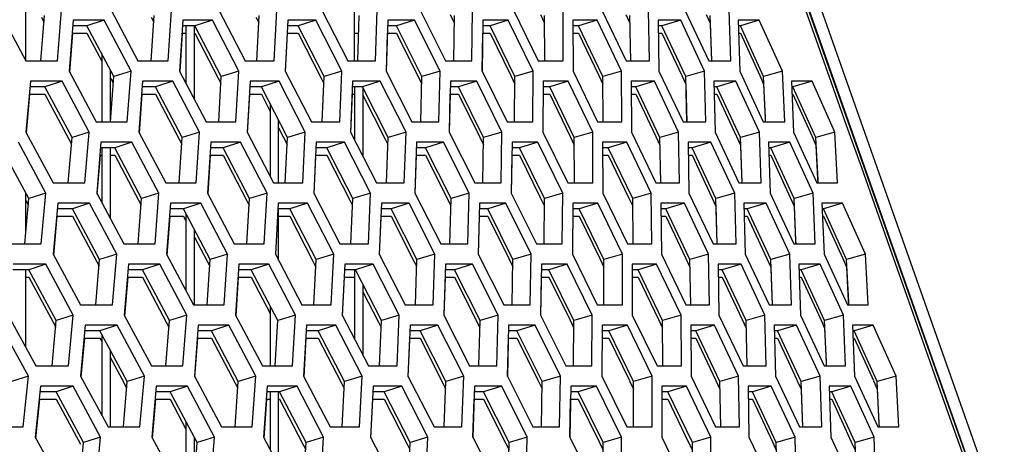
# Model space of a CAD drawing. Header units: millimetres. Extents: x 0 to 420, y 0 to 297.
# Tile 97 of 256: x 155.4 to 160.07, y 89.86 to 91.87. Entities that reach past the tile are written whole.
import ezdxf

# ---------------------------------------------------------------- set-up
doc = ezdxf.new("R2010")
doc.units = ezdxf.units.MM
doc.header["$LTSCALE"] = 23.1
doc.layers.get('0').update_dxf_attribs({"linetype": 'CONTINUOUS'})

msp = doc.modelspace()

# ---------------------------------------------------------------- linework, layer by layer
at = {"color": 7, "linetype": 'Continuous'}
for p, q in [((161.6814, 84.9046), (157.0934, 97.8856)), ((155.4252, 91.6768), (155.4252, 92.0583)), ((156.9852, 91.6768), (156.9852, 91.9365)), ((155.496, 91.6768), (155.5135, 91.8924)), ((155.4986, 91.8845), (155.511, 91.8613)), ((155.797, 91.87), (155.715, 91.8441)), ((156.0194, 91.8847), (156.032, 91.8605)), ((156.0201, 91.6768), (156.0341, 91.8924)), ((156.311, 91.87), (156.2277, 91.8441)), ((156.5176, 91.8849), (156.5306, 91.8596)), ((156.5218, 91.6768), (156.5322, 91.8924)), ((156.8023, 91.87), (156.7178, 91.8441)), ((157.0007, 91.6768), (157.0074, 91.8924)), ((157.2706, 91.87), (157.1849, 91.8441)), ((157.4397, 91.8968), (157.459, 91.8575)), ((157.4563, 91.6768), (157.4595, 91.8924)), ((157.7155, 91.87), (157.6287, 91.8441)), ((157.8687, 91.8968), (157.8881, 91.8566)), ((157.8886, 91.6768), (157.8881, 91.8924)), ((158.1368, 91.87), (158.0488, 91.8441)), ((158.2739, 91.8968), (158.2929, 91.8566)), ((158.297, 91.6768), (158.2929, 91.8924)), ((158.5341, 91.87), (158.4451, 91.8441)), ((158.6551, 91.8968), (158.6737, 91.8566)), ((158.6813, 91.6773), (158.6737, 91.8924)), ((158.6737, 91.8566), (158.6801, 91.6773)), ((158.9072, 91.87), (158.8172, 91.8441)), ((155.6453, 91.8083), (155.715, 91.8083)), ((155.715, 91.8441), (155.6481, 91.8441)), ((155.8426, 91.6026), (155.715, 91.8441)), ((155.715, 91.8083), (155.7852, 91.6754)), ((156.1665, 91.8083), (156.1852, 91.8083)), ((156.2277, 91.8441), (156.1688, 91.8441)), ((156.1852, 91.8441), (156.1852, 91.5707)), ((156.2252, 91.4944), (156.2252, 91.8441)), ((156.353, 91.6026), (156.2277, 91.8441)), ((156.2277, 91.8083), (156.3384, 91.595)), ((156.6652, 91.8083), (156.7178, 91.8083)), ((156.7178, 91.8441), (156.6669, 91.8441)), ((156.8408, 91.6026), (156.7178, 91.8441)), ((156.7178, 91.8083), (156.8263, 91.5953)), ((157.141, 91.8083), (157.1849, 91.8083)), ((157.1849, 91.8441), (157.1421, 91.8441)), ((157.3054, 91.6026), (157.1849, 91.8441)), ((157.1849, 91.8083), (157.2911, 91.5955)), ((157.5935, 91.8083), (157.6287, 91.8083)), ((157.6287, 91.8441), (157.594, 91.8441)), ((157.7467, 91.6026), (157.6287, 91.8441)), ((157.6287, 91.8083), (157.7271, 91.607)), ((158.0488, 91.8441), (158.0223, 91.8441)), ((158.0224, 91.8083), (158.0488, 91.8083)), ((158.1644, 91.6026), (158.0488, 91.8441)), ((158.0488, 91.8083), (158.1451, 91.607)), ((158.4451, 91.8441), (158.4267, 91.8441)), ((158.4274, 91.8083), (158.4451, 91.8083)), ((158.558, 91.6026), (158.4451, 91.8441)), ((158.4451, 91.8083), (158.5392, 91.607)), ((158.8172, 91.8441), (158.807, 91.8441)), ((158.8083, 91.8083), (158.8172, 91.8083)), ((158.9274, 91.6026), (158.8172, 91.8441)), ((158.8172, 91.8083), (158.909, 91.607)), ((157.0048, 91.8066), (156.9852, 91.8066)), ((155.7852, 91.7112), (155.7852, 91.387)), ((155.8252, 91.6355), (155.8252, 91.387)), ((155.9247, 91.6285), (155.8426, 91.6026)), ((156.4364, 91.6285), (156.353, 91.6026)), ((156.9254, 91.6285), (156.8408, 91.6026)), ((157.3913, 91.6285), (157.3054, 91.6026)), ((157.8338, 91.6285), (157.7467, 91.6026)), ((158.2525, 91.6285), (158.1644, 91.6026)), ((158.6471, 91.6285), (158.558, 91.6026)), ((159.0174, 91.6285), (158.9274, 91.6026)), ((155.5969, 91.5802), (155.5156, 91.5543)), ((155.8267, 91.387), (155.8426, 91.6026)), ((155.8278, 91.5948), (155.8403, 91.5711)), ((156.1232, 91.5802), (156.0406, 91.5543)), ((156.3384, 91.595), (156.3512, 91.5703)), ((156.3407, 91.387), (156.353, 91.6026)), ((156.6269, 91.5802), (156.543, 91.5543)), ((156.8263, 91.5953), (156.8394, 91.5694)), ((156.8321, 91.387), (156.8408, 91.6026)), ((157.1078, 91.5802), (157.0226, 91.5543)), ((157.2911, 91.5955), (157.3047, 91.5683)), ((157.3004, 91.387), (157.3054, 91.6026)), ((157.5654, 91.5802), (157.4791, 91.5543)), ((157.7271, 91.607), (157.7467, 91.5668)), ((157.7453, 91.387), (157.7467, 91.6026)), ((157.9994, 91.5802), (157.912, 91.5543)), ((158.1451, 91.607), (158.1644, 91.5668)), ((158.1665, 91.387), (158.1644, 91.6026)), ((158.4096, 91.5802), (158.3211, 91.5543)), ((158.5392, 91.607), (158.558, 91.5668)), ((158.5637, 91.387), (158.558, 91.6026)), ((158.7957, 91.5802), (158.7062, 91.5543)), ((158.909, 91.607), (158.9274, 91.5668)), ((158.9361, 91.4014), (158.9274, 91.6026)), ((159.1573, 91.5802), (159.0668, 91.5543)), ((155.5156, 91.5543), (155.4444, 91.5543)), ((155.6444, 91.3129), (155.5156, 91.5543)), ((156.0406, 91.5543), (155.9773, 91.5543)), ((156.1672, 91.3129), (156.0406, 91.5543)), ((156.543, 91.5543), (156.4878, 91.5543)), ((156.6673, 91.3129), (156.543, 91.5543)), ((157.0226, 91.5543), (156.9755, 91.5543)), ((156.9852, 91.5543), (156.9852, 91.3028)), ((157.1446, 91.3129), (157.0226, 91.5543)), ((157.0252, 91.5492), (157.0252, 91.2245)), ((157.4791, 91.5543), (157.4401, 91.5543)), ((157.5985, 91.3129), (157.4791, 91.5543)), ((157.912, 91.5543), (157.8811, 91.5543)), ((158.0289, 91.3129), (157.912, 91.5543)), ((158.3211, 91.5543), (158.2984, 91.5543)), ((158.4354, 91.3129), (158.3211, 91.5543)), ((158.558, 91.5668), (158.5628, 91.387)), ((158.7062, 91.5543), (158.6916, 91.5543)), ((158.8178, 91.3129), (158.7062, 91.5543)), ((158.9274, 91.5668), (158.9344, 91.4058)), ((159.0668, 91.5543), (159.0604, 91.5543)), ((159.1756, 91.3129), (159.0668, 91.5543)), ((155.4412, 91.5185), (155.5156, 91.5185)), ((155.5156, 91.5185), (155.6295, 91.3049)), ((155.9748, 91.5185), (156.0406, 91.5185)), ((156.0406, 91.5185), (156.1524, 91.3051)), ((156.4858, 91.5185), (156.543, 91.5185)), ((156.543, 91.5185), (156.5852, 91.4365)), ((156.9741, 91.5185), (156.9852, 91.5185)), ((157.0252, 91.5133), (157.1302, 91.3056)), ((157.4393, 91.5185), (157.4791, 91.5185)), ((157.4791, 91.5185), (157.5787, 91.3173)), ((157.8809, 91.5185), (157.912, 91.5185)), ((157.912, 91.5185), (158.0095, 91.3173)), ((158.2988, 91.5185), (158.3211, 91.5185)), ((158.3211, 91.5185), (158.4164, 91.3173)), ((158.6926, 91.5185), (158.7062, 91.5185)), ((158.7062, 91.5185), (158.7992, 91.3173)), ((159.0621, 91.5185), (159.0668, 91.5185)), ((159.0668, 91.5185), (159.1575, 91.3173)), ((156.5852, 91.4724), (156.5852, 91.1279)), ((156.6252, 91.0973), (156.6252, 91.3947)), ((158.9344, 91.4058), (158.9352, 91.3874)), ((158.9344, 91.4058), (158.9352, 91.3874)), ((158.9367, 91.3875), (158.9361, 91.4014)), ((158.9367, 91.3875), (158.9361, 91.4014)), ((156.6252, 91.3588), (156.6657, 91.2801)), ((155.6266, 91.0973), (155.6444, 91.3129)), ((155.6295, 91.3049), (155.6419, 91.2818)), ((155.7258, 91.3387), (155.6444, 91.3129)), ((156.1524, 91.3051), (156.1651, 91.281)), ((156.153, 91.0973), (156.1672, 91.3129)), ((156.2499, 91.3387), (156.1672, 91.3129)), ((156.6567, 91.0973), (156.6673, 91.3129)), ((156.7514, 91.3387), (156.6673, 91.3129)), ((157.1302, 91.3056), (157.1435, 91.2791)), ((157.1376, 91.0973), (157.1446, 91.3129)), ((157.2299, 91.3387), (157.1446, 91.3129)), ((157.5787, 91.3173), (157.598, 91.2781)), ((157.5951, 91.0973), (157.5985, 91.3129)), ((157.685, 91.3387), (157.5985, 91.3129)), ((158.0095, 91.3173), (158.0289, 91.277)), ((158.1165, 91.3387), (158.0289, 91.3129)), ((158.0291, 91.0973), (158.0289, 91.3129)), ((158.4164, 91.3173), (158.4354, 91.277)), ((158.5241, 91.3387), (158.4354, 91.3129)), ((158.4393, 91.0973), (158.4354, 91.3129)), ((158.7992, 91.3173), (158.8178, 91.277)), ((158.9074, 91.3387), (158.8178, 91.3129)), ((158.8252, 91.0978), (158.8178, 91.3129)), ((159.1575, 91.3173), (159.1756, 91.277)), ((159.2662, 91.3387), (159.1756, 91.3129)), ((159.186, 91.1116), (159.1756, 91.3129)), ((155.4396, 91.0231), (155.3096, 91.2646)), ((155.8467, 91.2646), (155.7792, 91.2646)), ((155.7852, 91.2646), (155.7852, 91.0045)), ((155.8252, 91.2646), (155.8252, 90.9297)), ((155.9287, 91.2904), (155.8467, 91.2646)), ((155.9746, 91.0231), (155.8467, 91.2646)), ((156.3615, 91.2646), (156.302, 91.2646)), ((156.4448, 91.2904), (156.3615, 91.2646)), ((156.4871, 91.0231), (156.3615, 91.2646)), ((156.8536, 91.2646), (156.8022, 91.2646)), ((156.9382, 91.2904), (156.8536, 91.2646)), ((156.9769, 91.0231), (156.8536, 91.2646)), ((157.3227, 91.2646), (157.2793, 91.2646)), ((157.4084, 91.2904), (157.3227, 91.2646)), ((157.4435, 91.0231), (157.3227, 91.2646)), ((157.7683, 91.2646), (157.7331, 91.2646)), ((157.8552, 91.2904), (157.7683, 91.2646)), ((157.8867, 91.0231), (157.7683, 91.2646)), ((158.1903, 91.2646), (158.1632, 91.2646)), ((158.2783, 91.2904), (158.1903, 91.2646)), ((158.306, 91.0231), (158.1903, 91.2646)), ((158.5882, 91.2646), (158.5693, 91.2646)), ((158.6772, 91.2904), (158.5882, 91.2646)), ((158.7013, 91.0231), (158.5882, 91.2646)), ((158.8178, 91.277), (158.824, 91.0977)), ((158.9619, 91.2646), (158.9512, 91.2646)), ((159.0518, 91.2904), (158.9619, 91.2646)), ((159.0722, 91.0231), (158.9619, 91.2646)), ((159.1756, 91.277), (159.1839, 91.116)), ((155.7763, 91.2287), (155.7852, 91.2287)), ((155.8252, 91.2287), (155.8467, 91.2287)), ((155.8467, 91.2287), (155.9598, 91.0152)), ((156.2997, 91.2287), (156.3615, 91.2287)), ((156.3615, 91.2287), (156.4725, 91.0155)), ((156.8005, 91.2287), (156.8536, 91.2287)), ((156.8536, 91.2287), (156.9624, 91.0157)), ((157.2782, 91.2287), (157.3227, 91.2287)), ((157.3227, 91.2287), (157.4292, 91.0159)), ((157.7326, 91.2287), (157.7683, 91.2287)), ((157.7683, 91.2287), (157.867, 91.0275)), ((158.1633, 91.2287), (158.1903, 91.2287)), ((158.1903, 91.2287), (158.2868, 91.0275)), ((158.57, 91.2287), (158.5882, 91.2287)), ((158.5882, 91.2287), (158.6825, 91.0275)), ((158.9525, 91.2287), (158.9619, 91.2287)), ((158.9619, 91.2287), (159.0538, 91.0275)), ((159.1839, 91.116), (159.1849, 91.0975)), ((159.1839, 91.116), (159.1849, 91.0975)), ((159.1867, 91.0976), (159.186, 91.1116)), ((155.4199, 90.8075), (155.4396, 91.0231)), ((155.4252, 90.8656), (155.4252, 91.0497)), ((155.4252, 91.0139), (155.4368, 90.9924)), ((155.5203, 91.049), (155.4396, 91.0231)), ((155.9585, 90.8075), (155.9746, 91.0231)), ((155.9598, 91.0152), (155.9723, 90.9916)), ((156.0567, 91.049), (155.9746, 91.0231)), ((156.4725, 91.0155), (156.4853, 90.9908)), ((156.4746, 90.8075), (156.4871, 91.0231)), ((156.5706, 91.049), (156.4871, 91.0231)), ((156.9624, 91.0157), (156.9756, 90.9899)), ((156.968, 90.8075), (156.9769, 91.0231)), ((157.0616, 91.049), (156.9769, 91.0231)), ((157.4292, 91.0159), (157.4427, 90.9889)), ((157.4382, 90.8075), (157.4435, 91.0231)), ((157.5294, 91.049), (157.4435, 91.0231)), ((157.867, 91.0275), (157.8867, 90.9872)), ((157.885, 90.8075), (157.8867, 91.0231)), ((157.9737, 91.049), (157.8867, 91.0231)), ((158.2868, 91.0275), (158.306, 90.9872)), ((158.3941, 91.049), (158.306, 91.0231)), ((158.3079, 90.8075), (158.306, 91.0231)), ((158.6825, 91.0275), (158.7013, 90.9872)), ((158.7904, 91.049), (158.7013, 91.0231)), ((158.7068, 90.8075), (158.7013, 91.0231)), ((159.0538, 91.0275), (159.0722, 90.9872)), ((159.1623, 91.049), (159.0722, 91.0231)), ((159.0807, 90.8218), (159.0722, 91.0231)), ((155.6462, 90.9748), (155.5744, 90.9748)), ((155.7275, 91.0007), (155.6462, 90.9748)), ((155.7753, 90.7333), (155.6462, 90.9748)), ((156.1733, 90.9748), (156.1095, 90.9748)), ((156.2559, 91.0007), (156.1733, 90.9748)), ((156.3002, 90.7333), (156.1733, 90.9748)), ((156.6779, 90.9748), (156.6221, 90.9748)), ((156.6252, 90.7293), (156.6252, 90.9748)), ((156.7618, 91.0007), (156.6779, 90.9748)), ((156.8025, 90.7333), (156.6779, 90.9748)), ((157.1595, 90.9748), (157.1118, 90.9748)), ((157.2446, 91.0007), (157.1595, 90.9748)), ((157.2817, 90.7333), (157.1595, 90.9748)), ((157.6178, 90.9748), (157.5783, 90.9748)), ((157.7042, 91.0007), (157.6178, 90.9748)), ((157.7376, 90.7333), (157.6178, 90.9748)), ((158.0526, 90.9748), (158.0212, 90.9748)), ((158.14, 91.0007), (158.0526, 90.9748)), ((158.1697, 90.7333), (158.0526, 90.9748)), ((158.4634, 90.9748), (158.4402, 90.9748)), ((158.5519, 91.0007), (158.4634, 90.9748)), ((158.5779, 90.7333), (158.4634, 90.9748)), ((158.7013, 90.9872), (158.7059, 90.8075)), ((158.85, 90.9748), (158.835, 90.9748)), ((158.9395, 91.0007), (158.85, 90.9748)), ((158.9618, 90.7333), (158.85, 90.9748)), ((159.0722, 90.9872), (159.0791, 90.8262)), ((159.2122, 90.9748), (159.2054, 90.9748)), ((159.3026, 91.0007), (159.2122, 90.9748)), ((159.3212, 90.7333), (159.2122, 90.9748)), ((155.5711, 90.9389), (155.6462, 90.9389)), ((155.6462, 90.9389), (155.7604, 90.7253)), ((156.1069, 90.9389), (156.1733, 90.9389)), ((156.1733, 90.9389), (156.1852, 90.9163)), ((156.1852, 90.9522), (156.1852, 90.5862)), ((156.6252, 90.9389), (156.6779, 90.9389)), ((156.6779, 90.9389), (156.7879, 90.7258)), ((157.1104, 90.9389), (157.1595, 90.9389)), ((157.1595, 90.9389), (157.2673, 90.726)), ((157.5774, 90.9389), (157.6178, 90.9389)), ((157.6178, 90.9389), (157.7176, 90.7377)), ((158.0209, 90.9389), (158.0526, 90.9389)), ((158.0526, 90.9389), (158.1502, 90.7377)), ((158.4406, 90.9389), (158.4634, 90.9389)), ((158.4634, 90.9389), (158.5589, 90.7377)), ((158.836, 90.9389), (158.85, 90.9389)), ((158.85, 90.9389), (158.9432, 90.7377)), ((159.207, 90.9389), (159.2122, 90.9389)), ((159.2122, 90.9389), (159.3031, 90.7377)), ((156.2252, 90.5177), (156.2252, 90.8761)), ((156.2252, 90.8402), (156.2855, 90.7256)), ((159.0791, 90.8262), (159.0798, 90.8079)), ((159.0791, 90.8262), (159.0798, 90.8079)), ((159.0813, 90.8079), (159.0807, 90.8218)), ((159.0813, 90.8079), (159.0808, 90.8218)), ((155.7573, 90.5177), (155.7753, 90.7333)), ((155.8567, 90.7592), (155.7753, 90.7333)), ((156.2858, 90.5177), (156.3002, 90.7333)), ((156.383, 90.7592), (156.3002, 90.7333)), ((156.7916, 90.5177), (156.8025, 90.7333)), ((156.8865, 90.7592), (156.8025, 90.7333)), ((157.2745, 90.5177), (157.2817, 90.7333)), ((157.367, 90.7592), (157.2817, 90.7333)), ((157.7176, 90.7377), (157.737, 90.6986)), ((157.7339, 90.5177), (157.7376, 90.7333)), ((157.824, 90.7592), (157.7376, 90.7333)), ((158.1502, 90.7377), (158.1697, 90.6975)), ((158.2573, 90.7592), (158.1697, 90.7333)), ((158.1697, 90.5177), (158.1697, 90.7333)), ((158.5589, 90.7377), (158.5779, 90.6975)), ((158.6666, 90.7592), (158.5779, 90.7333)), ((158.5816, 90.5177), (158.5779, 90.7333)), ((158.9432, 90.7377), (158.9618, 90.6975)), ((159.0515, 90.7592), (158.9618, 90.7333)), ((158.9691, 90.5182), (158.9618, 90.7333)), ((159.3031, 90.7377), (159.3212, 90.6975)), ((159.4118, 90.7592), (159.3212, 90.7333)), ((159.3314, 90.5321), (159.3212, 90.7333)), ((155.5196, 90.7109), (155.439, 90.685)), ((155.7604, 90.7253), (155.7728, 90.7023)), ((156.0604, 90.7109), (155.9784, 90.685)), ((156.2855, 90.7256), (156.2981, 90.7015)), ((156.5786, 90.7109), (156.4954, 90.685)), ((156.7879, 90.7258), (156.8009, 90.7006)), ((157.0741, 90.7109), (156.9895, 90.685)), ((157.2673, 90.726), (157.2806, 90.6996)), ((157.5462, 90.7109), (157.4605, 90.685)), ((157.9949, 90.7109), (157.908, 90.685)), ((158.4197, 90.7109), (158.3317, 90.685)), ((158.8203, 90.7109), (158.7313, 90.685)), ((158.9618, 90.6975), (158.9679, 90.5182)), ((159.1965, 90.7109), (159.1065, 90.685)), ((159.3212, 90.6975), (159.3294, 90.5365)), ((155.439, 90.685), (155.3629, 90.685)), ((155.4252, 90.3152), (155.4252, 90.685)), ((155.4252, 90.6492), (155.439, 90.6492)), ((155.5694, 90.4435), (155.439, 90.685)), ((155.439, 90.6492), (155.5544, 90.4354)), ((155.9073, 90.6492), (155.9784, 90.6492)), ((155.9784, 90.685), (155.9103, 90.685)), ((156.1066, 90.4435), (155.9784, 90.685)), ((155.9784, 90.6492), (156.0918, 90.4357)), ((156.4329, 90.6492), (156.4954, 90.6492)), ((156.4954, 90.685), (156.4353, 90.685)), ((156.6213, 90.4435), (156.4954, 90.685)), ((156.4954, 90.6492), (156.5852, 90.4769)), ((156.9357, 90.6492), (156.9852, 90.6492)), ((156.9895, 90.685), (156.9375, 90.685)), ((156.9852, 90.685), (156.9852, 90.3562)), ((157.1131, 90.4435), (156.9895, 90.685)), ((157.4154, 90.6492), (157.4605, 90.6492)), ((157.4605, 90.685), (157.4166, 90.685)), ((157.5816, 90.4435), (157.4605, 90.685)), ((157.4605, 90.6492), (157.5673, 90.4363)), ((157.8717, 90.6492), (157.908, 90.6492)), ((157.908, 90.685), (157.8723, 90.685)), ((158.0266, 90.4435), (157.908, 90.685)), ((157.908, 90.6492), (158.0069, 90.4479)), ((158.3317, 90.685), (158.3041, 90.685)), ((158.3042, 90.6492), (158.3317, 90.6492)), ((158.4477, 90.4435), (158.3317, 90.685)), ((158.3317, 90.6492), (158.4284, 90.4479)), ((158.7313, 90.685), (158.7119, 90.685)), ((158.7126, 90.6492), (158.7313, 90.6492)), ((158.8446, 90.4435), (158.7313, 90.685)), ((158.7313, 90.6492), (158.8257, 90.4479)), ((159.1065, 90.685), (159.0954, 90.685)), ((159.0966, 90.6492), (159.1065, 90.6492)), ((159.217, 90.4435), (159.1065, 90.685)), ((159.1065, 90.6492), (159.1986, 90.4479)), ((157.0252, 90.6152), (157.0252, 90.2788)), ((157.0252, 90.5794), (157.0986, 90.4361)), ((156.5852, 90.5127), (156.5852, 90.2279)), ((159.3294, 90.5365), (159.3303, 90.518)), ((159.3294, 90.5365), (159.3303, 90.518)), ((159.3321, 90.518), (159.3314, 90.5321)), ((155.6501, 90.4694), (155.5694, 90.4435)), ((156.1887, 90.4694), (156.1066, 90.4435)), ((156.7047, 90.4694), (156.6213, 90.4435)), ((157.1978, 90.4694), (157.1131, 90.4435)), ((157.6675, 90.4694), (157.5816, 90.4435)), ((158.1136, 90.4694), (158.0266, 90.4435)), ((158.5358, 90.4694), (158.4477, 90.4435)), ((158.9337, 90.4694), (158.8446, 90.4435)), ((159.3071, 90.4694), (159.217, 90.4435)), ((155.5494, 90.2279), (155.5694, 90.4435)), ((155.5544, 90.4354), (155.5666, 90.4129)), ((155.8581, 90.4211), (155.7768, 90.3952)), ((156.0902, 90.2279), (156.1066, 90.4435)), ((156.0918, 90.4357), (156.1042, 90.4121)), ((156.3887, 90.4211), (156.3061, 90.3952)), ((156.6085, 90.2279), (156.6213, 90.4435)), ((156.8967, 90.4211), (156.8128, 90.3952)), ((157.0985, 90.4361), (157.1117, 90.4104)), ((157.1039, 90.2279), (157.1131, 90.4435)), ((157.3815, 90.4211), (157.2964, 90.3952)), ((157.5673, 90.4363), (157.5808, 90.4094)), ((157.5761, 90.2279), (157.5816, 90.4435)), ((157.8429, 90.4211), (157.7566, 90.3952)), ((158.0069, 90.4479), (158.0266, 90.4077)), ((158.0247, 90.2279), (158.0266, 90.4435)), ((158.2806, 90.4211), (158.1931, 90.3952)), ((158.4284, 90.4479), (158.4477, 90.4077)), ((158.4494, 90.2279), (158.4477, 90.4435)), ((158.6942, 90.4211), (158.6057, 90.3952)), ((158.8257, 90.4479), (158.8446, 90.4077)), ((158.8499, 90.2279), (158.8446, 90.4435)), ((159.0834, 90.4211), (158.9939, 90.3952)), ((159.1986, 90.4479), (159.217, 90.4077)), ((159.2254, 90.2423), (159.217, 90.4435)), ((159.217, 90.4077), (159.2238, 90.2467)), ((159.448, 90.4211), (159.3576, 90.3952)), ((155.701, 90.3594), (155.7768, 90.3594)), ((155.7768, 90.3952), (155.7043, 90.3952)), ((155.9062, 90.1537), (155.7768, 90.3952)), ((155.7768, 90.3594), (155.7852, 90.3437)), ((155.7852, 90.3795), (155.7852, 89.9931)), ((156.239, 90.3594), (156.3061, 90.3594)), ((156.3061, 90.3952), (156.2417, 90.3952)), ((156.4333, 90.1537), (156.3061, 90.3952)), ((156.3061, 90.3594), (156.4185, 90.146)), ((156.7543, 90.3594), (156.8128, 90.3594)), ((156.8128, 90.3952), (156.7564, 90.3952)), ((156.9376, 90.1537), (156.8128, 90.3952)), ((156.8128, 90.3594), (156.923, 90.1462)), ((157.2466, 90.3594), (157.2964, 90.3594)), ((157.2964, 90.3952), (157.2481, 90.3952)), ((157.4188, 90.1537), (157.2964, 90.3952)), ((157.2964, 90.3594), (157.4044, 90.1464)), ((157.7156, 90.3594), (157.7566, 90.3594)), ((157.7566, 90.3952), (157.7165, 90.3952)), ((157.8766, 90.1537), (157.7566, 90.3952)), ((157.7566, 90.3594), (157.8566, 90.1582)), ((158.161, 90.3594), (158.1931, 90.3594)), ((158.1931, 90.3952), (158.1612, 90.3952)), ((158.3106, 90.1537), (158.1931, 90.3952)), ((158.1931, 90.3594), (158.291, 90.1582)), ((158.6057, 90.3952), (158.582, 90.3952)), ((158.5823, 90.3594), (158.6057, 90.3594)), ((158.7204, 90.1537), (158.6057, 90.3952)), ((158.6057, 90.3594), (158.7013, 90.1582)), ((158.9939, 90.3952), (158.9784, 90.3952)), ((158.9794, 90.3594), (158.9939, 90.3594)), ((159.1059, 90.1537), (158.9939, 90.3952)), ((158.9939, 90.3594), (159.0873, 90.1582)), ((159.3576, 90.3952), (159.3503, 90.3952)), ((159.3519, 90.3594), (159.3576, 90.3594)), ((159.4668, 90.1537), (159.3576, 90.3952)), ((159.3576, 90.3594), (159.4486, 90.1582)), ((155.8252, 90.3049), (155.8252, 89.9381)), ((155.8252, 90.2691), (155.8913, 90.1458)), ((159.2238, 90.2467), (159.2245, 90.2283)), ((159.2238, 90.2467), (159.2245, 90.2283)), ((159.226, 90.2284), (159.2254, 90.2423)), ((159.226, 90.2284), (159.2254, 90.2423)), ((155.4368, 90.1796), (155.3567, 90.1537)), ((155.9877, 90.1796), (155.9062, 90.1537)), ((156.5161, 90.1796), (156.4333, 90.1537)), ((157.0217, 90.1796), (156.9376, 90.1537)), ((157.5041, 90.1796), (157.4188, 90.1537)), ((157.9631, 90.1796), (157.8766, 90.1537)), ((158.3981, 90.1796), (158.3106, 90.1537)), ((158.8091, 90.1796), (158.7204, 90.1537)), ((159.1956, 90.1796), (159.1059, 90.1537)), ((159.5573, 90.1796), (159.4668, 90.1537)), ((155.6491, 90.1313), (155.5685, 90.1054)), ((155.8879, 89.9381), (155.9062, 90.1537)), ((155.8913, 90.1458), (155.9036, 90.1228)), ((156.1921, 90.1313), (156.1101, 90.1054)), ((156.4185, 90.146), (156.4312, 90.122)), ((156.4186, 89.9381), (156.4333, 90.1537)), ((156.7125, 90.1313), (156.6292, 90.1054)), ((156.923, 90.1462), (156.936, 90.1211)), ((156.9265, 89.9381), (156.9376, 90.1537)), ((157.2099, 90.1313), (157.1254, 90.1054)), ((157.4044, 90.1464), (157.4177, 90.1201)), ((157.4114, 89.9381), (157.4188, 90.1537)), ((157.6841, 90.1313), (157.5983, 90.1054)), ((157.8566, 90.1581), (157.876, 90.1191)), ((157.8727, 89.9381), (157.8766, 90.1537)), ((158.1346, 90.1313), (158.0477, 90.1054)), ((158.291, 90.1581), (158.3106, 90.1179)), ((158.3103, 89.9381), (158.3106, 90.1537)), ((158.5611, 90.1313), (158.4731, 90.1054)), ((158.7013, 90.1582), (158.7204, 90.1179)), ((158.7239, 89.9381), (158.7204, 90.1537)), ((158.9634, 90.1313), (158.8744, 90.1054)), ((159.0873, 90.1581), (159.1059, 90.1179)), ((159.113, 89.9386), (159.1059, 90.1537)), ((159.3411, 90.1313), (159.2512, 90.1054)), ((159.4486, 90.1581), (159.4668, 90.1179)), ((159.4768, 89.9525), (159.4668, 90.1537)), ((155.5685, 90.1054), (155.4917, 90.1054)), ((155.6992, 89.864), (155.5685, 90.1054)), ((156.1101, 90.1054), (156.0413, 90.1054)), ((156.2386, 89.864), (156.1101, 90.1054)), ((156.6292, 90.1054), (156.5685, 90.1054)), ((156.5852, 90.1054), (156.5852, 89.8303)), ((156.6252, 89.7545), (156.6252, 90.1054)), ((156.7554, 89.864), (156.6292, 90.1054)), ((157.1254, 90.1054), (157.0728, 90.1054)), ((157.2492, 89.864), (157.1254, 90.1054)), ((157.5983, 90.1054), (157.5539, 90.1054)), ((157.7197, 89.864), (157.5983, 90.1054)), ((158.0477, 90.1054), (158.0114, 90.1054)), ((158.1665, 89.864), (158.0477, 90.1054)), ((158.4731, 90.1054), (158.4451, 90.1054)), ((158.5894, 89.864), (158.4731, 90.1054)), ((158.8744, 90.1054), (158.8546, 90.1054)), ((158.9879, 89.864), (158.8744, 90.1054)), ((159.1059, 90.1179), (159.1118, 89.9386)), ((159.2512, 90.1054), (159.2396, 90.1054)), ((159.3619, 89.864), (159.2512, 90.1054)), ((159.4668, 90.1179), (159.4748, 89.9569)), ((155.4881, 90.0696), (155.5685, 90.0696)), ((155.5685, 90.0696), (155.6842, 89.8559)), ((156.0383, 90.0696), (156.1101, 90.0696)), ((156.1101, 90.0696), (156.1852, 89.9285)), ((156.5661, 90.0696), (156.5852, 90.0696)), ((156.6252, 90.0696), (156.6292, 90.0696)), ((156.6292, 90.0696), (156.7407, 89.8563)), ((157.071, 90.0696), (157.1254, 90.0696)), ((157.1254, 90.0696), (157.2347, 89.8565)), ((157.5527, 90.0696), (157.5983, 90.0696)), ((157.5983, 90.0696), (157.7053, 89.8568)), ((158.0108, 90.0696), (158.0477, 90.0696)), ((158.0477, 90.0696), (158.1467, 89.8684)), ((158.4451, 90.0696), (158.4731, 90.0696)), ((158.4731, 90.0696), (158.57, 89.8684)), ((158.8552, 90.0696), (158.8744, 90.0696)), ((158.8744, 90.0696), (158.969, 89.8684)), ((159.2408, 90.0696), (159.2512, 90.0696)), ((159.2512, 90.0696), (159.3435, 89.8684)), ((156.1852, 89.9643), (156.1852, 89.6484)), ((159.4748, 89.9569), (159.4757, 89.9384)), ((159.4748, 89.9569), (159.4757, 89.9384)), ((159.4775, 89.9385), (159.4768, 89.9525)), ((155.6789, 89.6484), (155.6992, 89.864)), ((155.7799, 89.8898), (155.6992, 89.864)), ((156.2219, 89.6484), (156.2386, 89.864)), ((156.2252, 89.6906), (156.2252, 89.8891)), ((156.3207, 89.8898), (156.2386, 89.864)), ((156.7407, 89.8563), (156.7535, 89.8318)), ((156.7424, 89.6484), (156.7554, 89.864)), ((156.8388, 89.8898), (156.7554, 89.864)), ((157.2347, 89.8565), (157.2478, 89.8309)), ((157.2398, 89.6484), (157.2492, 89.864)), ((157.3339, 89.8898), (157.2492, 89.864)), ((157.7053, 89.8567), (157.7188, 89.8299)), ((157.7139, 89.6484), (157.7197, 89.864)), ((157.8056, 89.8898), (157.7197, 89.864)), ((158.1467, 89.8684), (158.1665, 89.8281)), ((158.1644, 89.6484), (158.1665, 89.864)), ((158.2536, 89.8898), (158.1665, 89.864)), ((158.57, 89.8684), (158.5894, 89.8281)), ((158.6775, 89.8898), (158.5894, 89.864)), ((158.5909, 89.6484), (158.5894, 89.864)), ((158.969, 89.8684), (158.9879, 89.8281)), ((159.077, 89.8898), (158.9879, 89.864)), ((158.993, 89.6484), (158.9879, 89.864)), ((159.3435, 89.8684), (159.3619, 89.8281)), ((159.452, 89.8898), (159.3619, 89.864)), ((159.3701, 89.6627), (159.3619, 89.864))]:
    msp.add_line(p, q, dxfattribs=at)
at = {"color": 3, "linetype": 'Continuous'}
for p, q in [((161.6213, 84.9093), (157.0485, 97.8473)), ((161.1074, 86.3566), (158.0854, 94.9066)), ((155.2954, 91.9183), (155.425, 91.6768)), ((155.5751, 91.6768), (155.5949, 91.9183)), ((155.8297, 91.9183), (155.9572, 91.6768)), ((156.101, 91.6768), (156.1169, 91.9183)), ((156.3416, 91.9183), (156.4669, 91.6768)), ((156.6044, 91.6768), (156.6162, 91.9183)), ((156.8309, 91.9183), (156.9538, 91.6768)), ((157.085, 91.6768), (157.0927, 91.9183)), ((157.2971, 91.9183), (157.4176, 91.6768)), ((157.5423, 91.6768), (157.546, 91.9183)), ((157.7399, 91.9183), (157.8579, 91.6768)), ((157.976, 91.6768), (157.9757, 91.9183)), ((158.159, 91.9183), (158.2745, 91.6768)), ((158.3859, 91.6768), (158.3816, 91.9183)), ((158.5542, 91.9183), (158.667, 91.6768)), ((158.7717, 91.6768), (158.7633, 91.9183)), ((155.6502, 91.87), (155.6307, 91.6285)), ((155.797, 91.87), (155.6502, 91.87)), ((155.9247, 91.6285), (155.797, 91.87)), ((156.1704, 91.87), (156.1549, 91.6285)), ((156.311, 91.87), (156.1704, 91.87)), ((156.4364, 91.6285), (156.311, 91.87)), ((156.6681, 91.87), (156.6566, 91.6285)), ((156.8023, 91.87), (156.6681, 91.87)), ((156.9254, 91.6285), (156.8023, 91.87)), ((157.1428, 91.87), (157.1354, 91.6285)), ((157.2706, 91.87), (157.1428, 91.87)), ((157.3913, 91.6285), (157.2706, 91.87)), ((157.5943, 91.87), (157.5909, 91.6285)), ((157.7155, 91.87), (157.5943, 91.87)), ((157.8338, 91.6285), (157.7155, 91.87)), ((158.1368, 91.87), (158.0222, 91.87)), ((158.0222, 91.87), (158.0228, 91.6285)), ((158.2525, 91.6285), (158.1368, 91.87)), ((158.5341, 91.87), (158.4262, 91.87)), ((158.4262, 91.87), (158.4309, 91.6285)), ((158.6471, 91.6285), (158.5341, 91.87)), ((158.9072, 91.87), (158.806, 91.87)), ((158.806, 91.87), (158.8147, 91.6285)), ((159.0174, 91.6285), (158.9072, 91.87)), ((155.6332, 91.6237), (155.6481, 91.8083)), ((156.157, 91.6245), (156.1688, 91.8083)), ((156.6582, 91.6254), (156.6669, 91.8083)), ((157.1365, 91.6264), (157.1421, 91.8083)), ((157.5914, 91.6285), (157.594, 91.8083)), ((155.425, 91.6768), (155.5751, 91.6768)), ((155.9572, 91.6768), (156.101, 91.6768)), ((156.4669, 91.6768), (156.6044, 91.6768)), ((156.9538, 91.6768), (157.085, 91.6768)), ((157.4176, 91.6768), (157.5423, 91.6768)), ((157.8579, 91.6768), (157.976, 91.6768)), ((158.2745, 91.6768), (158.3859, 91.6768)), ((158.667, 91.6768), (158.7717, 91.6768)), ((155.6307, 91.6285), (155.7594, 91.387)), ((155.9067, 91.387), (155.9247, 91.6285)), ((156.1549, 91.6285), (156.2815, 91.387)), ((156.4225, 91.387), (156.4364, 91.6285)), ((156.6566, 91.6285), (156.7809, 91.387)), ((156.9155, 91.387), (156.9254, 91.6285)), ((157.1354, 91.6285), (157.2572, 91.387)), ((157.3854, 91.387), (157.3913, 91.6285)), ((157.5909, 91.6285), (157.7103, 91.387)), ((157.8319, 91.387), (157.8338, 91.6285)), ((158.0228, 91.6285), (158.1397, 91.387)), ((158.2547, 91.387), (158.2525, 91.6285)), ((158.4309, 91.6285), (158.5451, 91.387)), ((158.6534, 91.387), (158.6471, 91.6285)), ((158.8147, 91.6285), (158.9262, 91.387)), ((159.0277, 91.387), (159.0174, 91.6285)), ((155.4467, 91.5802), (155.425, 91.3387)), ((155.5969, 91.5802), (155.4467, 91.5802)), ((155.7258, 91.3387), (155.5969, 91.5802)), ((155.9792, 91.5802), (155.9615, 91.3387)), ((156.1232, 91.5802), (155.9792, 91.5802)), ((156.2499, 91.3387), (156.1232, 91.5802)), ((156.4893, 91.5802), (156.4756, 91.3387)), ((156.6269, 91.5802), (156.4893, 91.5802)), ((156.7514, 91.3387), (156.6269, 91.5802)), ((156.9765, 91.5802), (156.9669, 91.3387)), ((157.1078, 91.5802), (156.9765, 91.5802)), ((157.2299, 91.3387), (157.1078, 91.5802)), ((157.4406, 91.5802), (157.4351, 91.3387)), ((157.5654, 91.5802), (157.4406, 91.5802)), ((157.685, 91.3387), (157.5654, 91.5802)), ((157.8812, 91.5802), (157.8797, 91.3387)), ((157.9994, 91.5802), (157.8812, 91.5802)), ((158.1165, 91.3387), (157.9994, 91.5802)), ((158.4096, 91.5802), (158.2981, 91.5802)), ((158.2981, 91.5802), (158.3006, 91.3387)), ((158.5241, 91.3387), (158.4096, 91.5802)), ((158.7957, 91.5802), (158.6909, 91.5802)), ((158.6909, 91.5802), (158.6974, 91.3387)), ((158.9074, 91.3387), (158.7957, 91.5802)), ((159.1573, 91.5802), (159.0593, 91.5802)), ((159.0593, 91.5802), (159.0699, 91.3387)), ((159.2662, 91.3387), (159.1573, 91.5802)), ((155.4278, 91.3336), (155.4444, 91.5185)), ((155.9639, 91.3343), (155.9773, 91.5185)), ((156.4775, 91.3352), (156.4878, 91.5185)), ((156.9683, 91.3361), (156.9755, 91.5185)), ((157.4359, 91.3371), (157.4401, 91.5185)), ((155.7594, 91.387), (155.9067, 91.387)), ((156.2815, 91.387), (156.4225, 91.387)), ((156.7809, 91.387), (156.9155, 91.387)), ((157.2572, 91.387), (157.3854, 91.387)), ((157.7103, 91.387), (157.8319, 91.387)), ((158.1397, 91.387), (158.2547, 91.387)), ((158.5451, 91.387), (158.6534, 91.387)), ((158.9262, 91.387), (159.0277, 91.387)), ((155.425, 91.3387), (155.555, 91.0973)), ((155.7057, 91.0973), (155.7258, 91.3387)), ((155.9615, 91.3387), (156.0894, 91.0973)), ((156.2338, 91.0973), (156.2499, 91.3387)), ((156.4756, 91.3387), (156.6012, 91.0973)), ((156.7393, 91.0973), (156.7514, 91.3387)), ((156.9669, 91.3387), (157.0901, 91.0973)), ((157.2218, 91.0973), (157.2299, 91.3387)), ((157.4351, 91.3387), (157.5558, 91.0973)), ((157.681, 91.0973), (157.685, 91.3387)), ((157.8797, 91.3387), (157.998, 91.0973)), ((158.1166, 91.0973), (158.1165, 91.3387)), ((158.3006, 91.3387), (158.4163, 91.0973)), ((158.5282, 91.0973), (158.5241, 91.3387)), ((158.6974, 91.3387), (158.8104, 91.0973)), ((158.9156, 91.0973), (158.9074, 91.3387)), ((159.0699, 91.3387), (159.1801, 91.0973)), ((159.2784, 91.0973), (159.2662, 91.3387)), ((155.5203, 91.049), (155.3901, 91.2904)), ((155.7813, 91.2904), (155.7615, 91.049)), ((155.9287, 91.2904), (155.7813, 91.2904)), ((156.0567, 91.049), (155.9287, 91.2904)), ((156.3037, 91.2904), (156.2879, 91.049)), ((156.4448, 91.2904), (156.3037, 91.2904)), ((156.5706, 91.049), (156.4448, 91.2904)), ((156.8034, 91.2904), (156.7917, 91.049)), ((156.9382, 91.2904), (156.8034, 91.2904)), ((157.0616, 91.049), (156.9382, 91.2904)), ((157.2801, 91.2904), (157.2724, 91.049)), ((157.4084, 91.2904), (157.2801, 91.2904)), ((157.5294, 91.049), (157.4084, 91.2904)), ((157.7335, 91.2904), (157.7298, 91.049)), ((157.8552, 91.2904), (157.7335, 91.2904)), ((157.9737, 91.049), (157.8552, 91.2904)), ((158.2783, 91.2904), (158.1631, 91.2904)), ((158.1631, 91.2904), (158.1635, 91.049)), ((158.3941, 91.049), (158.2783, 91.2904)), ((158.6772, 91.2904), (158.5688, 91.2904)), ((158.5688, 91.2904), (158.5733, 91.049)), ((158.7904, 91.049), (158.6772, 91.2904)), ((159.0518, 91.2904), (158.9502, 91.2904)), ((158.9502, 91.2904), (158.9587, 91.049)), ((159.1623, 91.049), (159.0518, 91.2904)), ((155.764, 91.0441), (155.7792, 91.2287)), ((156.29, 91.0449), (156.302, 91.2287)), ((156.7933, 91.0458), (156.8022, 91.2287)), ((157.2735, 91.0468), (157.2793, 91.2287)), ((157.7304, 91.0489), (157.7331, 91.2287)), ((155.555, 91.0973), (155.7057, 91.0973)), ((156.0894, 91.0973), (156.2338, 91.0973)), ((156.6012, 91.0973), (156.7393, 91.0973)), ((157.0901, 91.0973), (157.2218, 91.0973)), ((157.5558, 91.0973), (157.681, 91.0973)), ((157.998, 91.0973), (158.1166, 91.0973)), ((158.4163, 91.0973), (158.5282, 91.0973)), ((158.8104, 91.0973), (158.9156, 91.0973)), ((159.1801, 91.0973), (159.2784, 91.0973)), ((155.498, 90.8075), (155.5203, 91.049)), ((155.7615, 91.049), (155.8905, 90.8075)), ((156.0384, 90.8075), (156.0567, 91.049)), ((156.2879, 91.049), (156.4147, 90.8075)), ((156.5563, 90.8075), (156.5706, 91.049)), ((156.7917, 91.049), (156.9162, 90.8075)), ((157.0514, 90.8075), (157.0616, 91.049)), ((157.2724, 91.049), (157.3945, 90.8075)), ((157.5233, 90.8075), (157.5294, 91.049)), ((157.7298, 91.049), (157.8495, 90.8075)), ((157.9716, 90.8075), (157.9737, 91.049)), ((158.1635, 91.049), (158.2806, 90.8075)), ((158.3961, 90.8075), (158.3941, 91.049)), ((158.5733, 91.049), (158.6877, 90.8075)), ((158.7965, 90.8075), (158.7904, 91.049)), ((158.9587, 91.049), (159.0704, 90.8075)), ((159.1724, 90.8075), (159.1623, 91.049)), ((155.5767, 91.0007), (155.5547, 90.7592)), ((155.7275, 91.0007), (155.5767, 91.0007)), ((155.8567, 90.7592), (155.7275, 91.0007)), ((156.1114, 91.0007), (156.0934, 90.7592)), ((156.2559, 91.0007), (156.1114, 91.0007)), ((156.383, 90.7592), (156.2559, 91.0007)), ((156.6236, 91.0007), (156.6096, 90.7592)), ((156.7618, 91.0007), (156.6236, 91.0007)), ((156.8865, 90.7592), (156.7618, 91.0007)), ((157.1128, 91.0007), (157.103, 90.7592)), ((157.2446, 91.0007), (157.1128, 91.0007)), ((157.367, 90.7592), (157.2446, 91.0007)), ((157.5789, 91.0007), (157.573, 90.7592)), ((157.7042, 91.0007), (157.5789, 91.0007)), ((157.824, 90.7592), (157.7042, 91.0007)), ((158.0213, 91.0007), (158.0196, 90.7592)), ((158.14, 91.0007), (158.0213, 91.0007)), ((158.2573, 90.7592), (158.14, 91.0007)), ((158.5519, 91.0007), (158.4399, 91.0007)), ((158.4399, 91.0007), (158.4422, 90.7592)), ((158.6666, 90.7592), (158.5519, 91.0007)), ((158.9395, 91.0007), (158.8343, 91.0007)), ((158.8343, 91.0007), (158.8407, 90.7592)), ((159.0515, 90.7592), (158.9395, 91.0007)), ((159.3026, 91.0007), (159.2042, 91.0007)), ((159.2042, 91.0007), (159.2147, 90.7592)), ((159.4118, 90.7592), (159.3026, 91.0007)), ((155.5575, 90.7539), (155.5744, 90.9389)), ((156.0958, 90.7547), (156.1095, 90.9389)), ((157.1043, 90.7565), (157.1118, 90.9389)), ((157.5739, 90.7575), (157.5783, 90.9389)), ((155.3439, 90.8075), (155.498, 90.8075)), ((155.8905, 90.8075), (156.0384, 90.8075)), ((156.4147, 90.8075), (156.5563, 90.8075)), ((156.9162, 90.8075), (157.0514, 90.8075)), ((157.3945, 90.8075), (157.5233, 90.8075)), ((157.8495, 90.8075), (157.9716, 90.8075)), ((158.2806, 90.8075), (158.3961, 90.8075)), ((158.6877, 90.8075), (158.7965, 90.8075)), ((159.0704, 90.8075), (159.1724, 90.8075)), ((155.5547, 90.7592), (155.685, 90.5177)), ((155.8363, 90.5177), (155.8567, 90.7592)), ((156.0934, 90.7592), (156.2216, 90.5177)), ((156.3666, 90.5177), (156.383, 90.7592)), ((156.6096, 90.7592), (156.7355, 90.5177)), ((156.8742, 90.5177), (156.8865, 90.7592)), ((157.103, 90.7592), (157.2264, 90.5177)), ((157.3587, 90.5177), (157.367, 90.7592)), ((157.573, 90.7592), (157.6941, 90.5177)), ((157.8198, 90.5177), (157.824, 90.7592)), ((158.0196, 90.7592), (158.1381, 90.5177)), ((158.2571, 90.5177), (158.2573, 90.7592)), ((158.4422, 90.7592), (158.5581, 90.5177)), ((158.6705, 90.5177), (158.6666, 90.7592)), ((158.8407, 90.7592), (158.9538, 90.5177)), ((159.0594, 90.5177), (159.0515, 90.7592)), ((159.2147, 90.7592), (159.3251, 90.5177)), ((159.4238, 90.5177), (159.4118, 90.7592)), ((155.5196, 90.7109), (155.3654, 90.7109)), ((155.6501, 90.4694), (155.5196, 90.7109)), ((155.9124, 90.7109), (155.8922, 90.4694)), ((156.0604, 90.7109), (155.9124, 90.7109)), ((156.1887, 90.4694), (156.0604, 90.7109)), ((156.4369, 90.7109), (156.4208, 90.4694)), ((156.5786, 90.7109), (156.4369, 90.7109)), ((156.7047, 90.4694), (156.5786, 90.7109)), ((156.9387, 90.7109), (156.9267, 90.4694)), ((157.0741, 90.7109), (156.9387, 90.7109)), ((157.1978, 90.4694), (157.0741, 90.7109)), ((157.4174, 90.7109), (157.4094, 90.4694)), ((157.5462, 90.7109), (157.4174, 90.7109)), ((157.6675, 90.4694), (157.5462, 90.7109)), ((157.8727, 90.7109), (157.8687, 90.4694)), ((157.9949, 90.7109), (157.8727, 90.7109)), ((158.1136, 90.4694), (157.9949, 90.7109)), ((158.4197, 90.7109), (158.3041, 90.7109)), ((158.3041, 90.7109), (158.3042, 90.4694)), ((158.5358, 90.4694), (158.4197, 90.7109)), ((158.8203, 90.7109), (158.7115, 90.7109)), ((158.7115, 90.7109), (158.7157, 90.4694)), ((158.9337, 90.4694), (158.8203, 90.7109)), ((159.1965, 90.7109), (159.0945, 90.7109)), ((159.0945, 90.7109), (159.1027, 90.4694)), ((159.3071, 90.4694), (159.1965, 90.7109)), ((155.8949, 90.4645), (155.9103, 90.6492)), ((156.423, 90.4653), (156.4353, 90.6492)), ((156.9284, 90.4662), (156.9375, 90.6492)), ((157.4106, 90.4671), (157.4166, 90.6492)), ((157.8694, 90.4694), (157.8723, 90.6492)), ((155.685, 90.5177), (155.8363, 90.5177)), ((156.2216, 90.5177), (156.3666, 90.5177)), ((156.7355, 90.5177), (156.8742, 90.5177)), ((157.2264, 90.5177), (157.3587, 90.5177)), ((157.6941, 90.5177), (157.8198, 90.5177)), ((158.1381, 90.5177), (158.2571, 90.5177)), ((158.5581, 90.5177), (158.6705, 90.5177)), ((158.9538, 90.5177), (159.0594, 90.5177)), ((159.3251, 90.5177), (159.4238, 90.5177)), ((155.3413, 90.4694), (155.4728, 90.2279)), ((155.6275, 90.2279), (155.6501, 90.4694)), ((155.8922, 90.4694), (156.0216, 90.2279)), ((156.1701, 90.2279), (156.1887, 90.4694)), ((156.4208, 90.4694), (156.548, 90.2279)), ((156.6902, 90.2279), (156.7047, 90.4694)), ((156.9267, 90.4694), (157.0515, 90.2279)), ((157.1873, 90.2279), (157.1978, 90.4694)), ((157.4094, 90.4694), (157.5318, 90.2279)), ((157.6611, 90.2279), (157.6675, 90.4694)), ((157.8687, 90.4694), (157.9886, 90.2279)), ((158.1113, 90.2279), (158.1136, 90.4694)), ((158.3042, 90.4694), (158.4216, 90.2279)), ((158.5375, 90.2279), (158.5358, 90.4694)), ((158.7157, 90.4694), (158.8303, 90.2279)), ((158.9395, 90.2279), (158.9337, 90.4694)), ((159.1027, 90.4694), (159.2146, 90.2279)), ((159.317, 90.2279), (159.3071, 90.4694)), ((155.4368, 90.1796), (155.305, 90.4211)), ((155.7067, 90.4211), (155.6843, 90.1796)), ((155.8581, 90.4211), (155.7067, 90.4211)), ((155.9877, 90.1796), (155.8581, 90.4211)), ((156.2436, 90.4211), (156.2253, 90.1796)), ((156.3887, 90.4211), (156.2436, 90.4211)), ((156.5161, 90.1796), (156.3887, 90.4211)), ((156.7579, 90.4211), (156.7436, 90.1796)), ((156.8967, 90.4211), (156.7579, 90.4211)), ((157.0217, 90.1796), (156.8967, 90.4211)), ((157.2492, 90.4211), (157.239, 90.1796)), ((157.3815, 90.4211), (157.2492, 90.4211)), ((157.5041, 90.1796), (157.3815, 90.4211)), ((157.7171, 90.4211), (157.711, 90.1796)), ((157.8429, 90.4211), (157.7171, 90.4211)), ((157.9631, 90.1796), (157.8429, 90.4211)), ((158.1614, 90.4211), (158.1594, 90.1796)), ((158.2806, 90.4211), (158.1614, 90.4211)), ((158.3981, 90.1796), (158.2806, 90.4211)), ((158.6942, 90.4211), (158.5817, 90.4211)), ((158.5817, 90.4211), (158.5838, 90.1796)), ((158.8091, 90.1796), (158.6942, 90.4211)), ((159.0834, 90.4211), (158.9777, 90.4211)), ((158.9777, 90.4211), (158.9839, 90.1796)), ((159.1956, 90.1796), (159.0834, 90.4211)), ((159.448, 90.4211), (159.3492, 90.4211)), ((159.3492, 90.4211), (159.3594, 90.1796)), ((159.5573, 90.1796), (159.448, 90.4211)), ((155.6872, 90.1743), (155.7043, 90.3594)), ((156.2277, 90.1751), (156.2417, 90.3594)), ((156.7456, 90.1759), (156.7564, 90.3594)), ((157.2404, 90.1768), (157.2481, 90.3594)), ((157.7119, 90.1778), (157.7165, 90.3594)), ((155.4728, 90.2279), (155.6275, 90.2279)), ((156.0216, 90.2279), (156.1701, 90.2279)), ((156.548, 90.2279), (156.6902, 90.2279)), ((157.0515, 90.2279), (157.1873, 90.2279)), ((157.5318, 90.2279), (157.6611, 90.2279)), ((157.9886, 90.2279), (158.1113, 90.2279)), ((158.4216, 90.2279), (158.5375, 90.2279)), ((158.8303, 90.2279), (158.9395, 90.2279)), ((159.2146, 90.2279), (159.317, 90.2279)), ((155.412, 89.9381), (155.4368, 90.1796)), ((155.6843, 90.1796), (155.815, 89.9381)), ((155.9669, 89.9381), (155.9877, 90.1796)), ((156.2253, 90.1796), (156.3537, 89.9381)), ((156.4994, 89.9381), (156.5161, 90.1796)), ((156.7436, 90.1796), (156.8698, 89.9381)), ((157.0091, 89.9381), (157.0217, 90.1796)), ((157.239, 90.1796), (157.3628, 89.9381)), ((157.4956, 89.9381), (157.5041, 90.1796)), ((157.711, 90.1796), (157.8323, 89.9381)), ((157.9586, 89.9381), (157.9631, 90.1796)), ((158.1594, 90.1796), (158.2781, 89.9381)), ((158.3977, 89.9381), (158.3981, 90.1796)), ((158.5838, 90.1796), (158.6999, 89.9381)), ((158.8127, 89.9381), (158.8091, 90.1796)), ((158.9839, 90.1796), (159.0973, 89.9381)), ((159.2033, 89.9381), (159.1956, 90.1796)), ((159.3594, 90.1796), (159.47, 89.9381)), ((159.5692, 89.9381), (159.5573, 90.1796)), ((155.4943, 90.1313), (155.4698, 89.8898)), ((155.6491, 90.1313), (155.4943, 90.1313)), ((155.7799, 89.8898), (155.6491, 90.1313)), ((156.0435, 90.1313), (156.023, 89.8898)), ((156.1921, 90.1313), (156.0435, 90.1313)), ((156.3207, 89.8898), (156.1921, 90.1313)), ((156.5702, 90.1313), (156.5538, 89.8898)), ((156.7125, 90.1313), (156.5702, 90.1313)), ((156.8388, 89.8898), (156.7125, 90.1313)), ((157.0741, 90.1313), (157.0617, 89.8898)), ((157.2099, 90.1313), (157.0741, 90.1313)), ((157.3339, 89.8898), (157.2099, 90.1313)), ((157.5547, 90.1313), (157.5465, 89.8898)), ((157.6841, 90.1313), (157.5547, 90.1313)), ((157.8056, 89.8898), (157.6841, 90.1313)), ((158.0118, 90.1313), (158.0076, 89.8898)), ((158.1346, 90.1313), (158.0118, 90.1313)), ((158.2536, 89.8898), (158.1346, 90.1313)), ((158.4451, 90.1313), (158.445, 89.8898)), ((158.5611, 90.1313), (158.4451, 90.1313)), ((158.6775, 89.8898), (158.5611, 90.1313)), ((158.9634, 90.1313), (158.8541, 90.1313)), ((158.8541, 90.1313), (158.8581, 89.8898)), ((159.077, 89.8898), (158.9634, 90.1313)), ((159.3411, 90.1313), (159.2387, 90.1313)), ((159.2387, 90.1313), (159.2467, 89.8898)), ((159.452, 89.8898), (159.3411, 90.1313)), ((155.4729, 89.8842), (155.4917, 90.0696)), ((156.0257, 89.8849), (156.0413, 90.0696)), ((156.556, 89.8857), (156.5685, 90.0696)), ((157.0634, 89.8866), (157.0728, 90.0696)), ((157.5477, 89.8875), (157.5539, 90.0696)), ((158.0083, 89.8898), (158.0114, 90.0696)), ((155.2539, 89.9381), (155.412, 89.9381)), ((155.815, 89.9381), (155.9669, 89.9381)), ((156.3537, 89.9381), (156.4994, 89.9381)), ((156.8698, 89.9381), (157.0091, 89.9381)), ((157.3628, 89.9381), (157.4956, 89.9381)), ((157.8323, 89.9381), (157.9586, 89.9381)), ((158.2781, 89.9381), (158.3977, 89.9381)), ((158.6999, 89.9381), (158.8127, 89.9381)), ((159.0973, 89.9381), (159.2033, 89.9381)), ((159.47, 89.9381), (159.5692, 89.9381)), ((155.4698, 89.8898), (155.6016, 89.6484)), ((155.7569, 89.6484), (155.7799, 89.8898)), ((156.023, 89.8898), (156.1527, 89.6484)), ((156.3018, 89.6484), (156.3207, 89.8898)), ((156.5538, 89.8898), (156.6813, 89.6484)), ((156.824, 89.6484), (156.8388, 89.8898)), ((157.0617, 89.8898), (157.1868, 89.6484)), ((157.3232, 89.6484), (157.3339, 89.8898)), ((157.5465, 89.8898), (157.6691, 89.6484)), ((157.7989, 89.6484), (157.8056, 89.8898)), ((158.0076, 89.8898), (158.1278, 89.6484)), ((158.251, 89.6484), (158.2536, 89.8898)), ((158.445, 89.8898), (158.5625, 89.6484)), ((158.679, 89.6484), (158.6775, 89.8898)), ((158.8581, 89.8898), (158.973, 89.6484)), ((159.0826, 89.6484), (159.077, 89.8898)), ((159.2467, 89.8898), (159.3589, 89.6484)), ((159.4616, 89.6484), (159.452, 89.8898))]:
    msp.add_line(p, q, dxfattribs=at)
msp.add_arc((-1400.2765, -461.1269), 1654.5692, 19.2695161, 19.7444876, dxfattribs=at)
at = {"color": 7, "linetype": 'Continuous'}
msp.add_open_spline([(161.9517, 84.7235), (161.2063, 89.5626), (160.463, 94.4021), (159.7207, 99.2418)], degree=3, dxfattribs=at)

doc.saveas('drawing.dxf')
